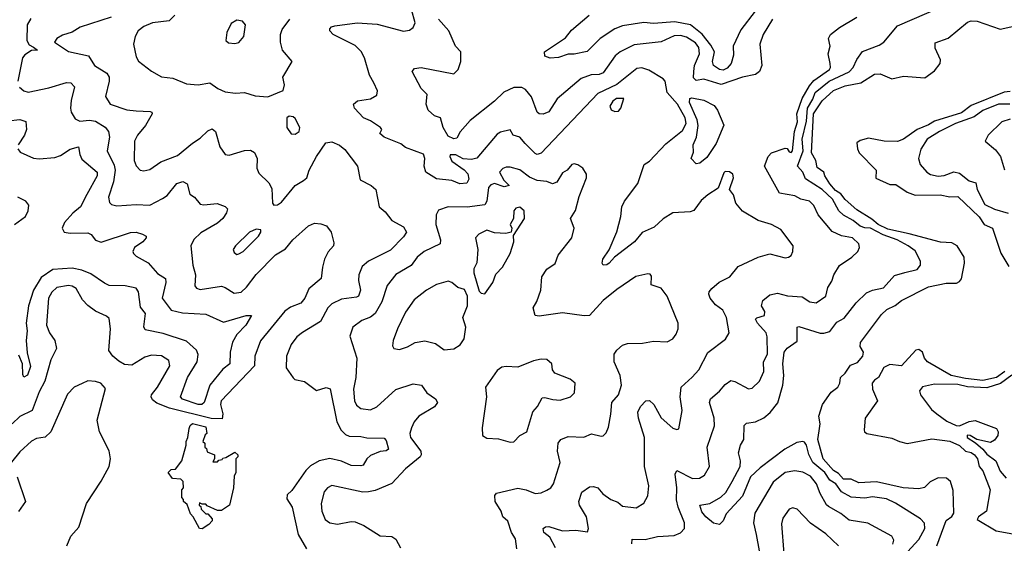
# Model space of a CAD drawing. Extents: x 1892934 to 2008621, y 567149 to 683290.
# Tile 103 of 256: x 1914404 to 1919486, y 635759 to 638462. Entities that reach past the tile are written whole.
import ezdxf

# ---------------------------------------------------------------- set-up
doc = ezdxf.new("R2010")
doc.units = 0

msp = doc.modelspace()

# ---------------------------------------------------------------- linework, layer by layer
at = {"layer": '0CON20XD'}
for points in [[(1917012.9, 637822.9), (1916985, 637854.5), (1916950, 637865), (1916935, 637893.8), (1916885, 637880.5), (1916869, 637871), (1916762.9, 637747.1), (1916735, 637740.7), (1916693.2, 637743.2), (1916655, 637764.6), (1916625.9, 637764.1), (1916624, 637755), (1916635, 637731.9), (1916697.4, 637687.4), (1916716.5, 637666.5), (1916722.2, 637637.8), (1916711.9, 637618.1), (1916674.8, 637614.8), (1916635, 637631.6), (1916555, 637640.8), (1916500.5, 637675), (1916491.8, 637705), (1916495.6, 637745.6), (1916487.8, 637767.8), (1916395, 637802.6), (1916370.4, 637820.4), (1916285.8, 637855), (1916263.3, 637875), (1916273.3, 637895), (1916266.7, 637905), (1916215, 637940), (1916178.6, 637955), (1916131.2, 638005), (1916126.7, 638025), (1916146.9, 638043.1), (1916215, 638053.1), (1916247.9, 638072.1), (1916250.8, 638095), (1916231.9, 638135), (1916209.5, 638175), (1916182.7, 638265), (1916166.7, 638296.7), (1916135, 638328), (1916022, 638385), (1916003.8, 638405), (1916003.8, 638415), (1916013.3, 638425), (1916030.3, 638429.7), (1916145, 638446.2), (1916248.3, 638438.3), (1916385, 638402.5), (1916415, 638407.1), (1916435, 638420.8), (1916444.4, 638445), (1916426.7, 638515)], [(1918986.1, 635713.9), (1919045, 635779.2), (1919075.9, 635835), (1919073.5, 635863.5), (1919053.6, 635885), (1918924.4, 635965.6), (1918878, 635988), (1918805, 635999.1), (1918765, 635992.4), (1918695, 635997.1), (1918645, 636024.5), (1918615.8, 636065), (1918584.3, 636085), (1918559.2, 636125), (1918497.5, 636175), (1918477, 636217), (1918465, 636265.6), (1918455, 636281.1), (1918445, 636283.6), (1918415, 636278.4), (1918353.2, 636245), (1918225, 636148.4), (1918175, 636101.2), (1918135, 636001.7), (1918049.6, 635910.4), (1918034.1, 635875), (1918015, 635856.2), (1917985, 635862.5), (1917945, 635894.7), (1917925, 635920.6), (1917914.3, 635955), (1917965, 635964.1), (1918023, 635997), (1918049.1, 636020.9), (1918081.7, 636078.3), (1918122, 636155), (1918123.6, 636185), (1918113.7, 636226.3), (1918123.4, 636265), (1918141.9, 636295), (1918142.6, 636367.4), (1918155, 636379.2), (1918202, 636385), (1918245, 636406.2), (1918276.7, 636433.3), (1918315.9, 636484.1), (1918343.1, 636575), (1918348.2, 636625), (1918342.3, 636685), (1918349.3, 636745), (1918365, 636766.4), (1918417.2, 636802.8), (1918415.9, 636874.1), (1918425, 636877.1), (1918535, 636842.8), (1918555, 636842.7), (1918585, 636852.7), (1918620.6, 636899.4), (1918658.8, 636921.2), (1918720.2, 636999.8), (1918775, 637050.9), (1918805.3, 637064.7), (1918861.8, 637078.2), (1918919.4, 637140.6), (1918972.6, 637157.4), (1919035, 637172.7), (1919053.3, 637195), (1919052.5, 637215), (1919025, 637268.5), (1918989.6, 637295), (1918932.3, 637325), (1918860.7, 637350.7), (1918795, 637385.1), (1918765, 637386.4), (1918742, 637395), (1918705, 637425.2), (1918655, 637453), (1918631.5, 637475), (1918599, 637535), (1918545.5, 637585.4), (1918459.5, 637639.5), (1918445.9, 637675), (1918417.8, 637705), (1918447.2, 637785), (1918441.9, 637845), (1918465, 637938.5), (1918469.1, 638005), (1918498, 638051.9), (1918509.5, 638085), (1918581.2, 638145), (1918685, 638192.2), (1918704.8, 638215), (1918725, 638255.5), (1918753.1, 638296.9), (1918840.5, 638329.5), (1918864.3, 638345), (1918935, 638429.5), (1919162.2, 638527.8)], [(1914462.1, 638467.9), (1914443.3, 638435), (1914440.7, 638355), (1914452.3, 638332.3), (1914475, 638319.1), (1914496.2, 638303.8), (1914465, 638303), (1914430.2, 638279.8), (1914419, 638265), (1914394.7, 638145)], [(1914875.2, 638474.8), (1914716.6, 638423.4), (1914675, 638397.3), (1914625, 638381.5), (1914595, 638364.2), (1914584.4, 638345), (1914655, 638296.7), (1914758.8, 638275), (1914790, 638225), (1914852.9, 638185), (1914865.5, 638165), (1914865.5, 638145), (1914846.5, 638065), (1914870.5, 638025), (1914956.5, 637996.5), (1915005, 637991.4), (1915078, 637988), (1915085.6, 637985), (1915087.5, 637975), (1915053.4, 637915), (1915012.1, 637865), (1914996.4, 637835), (1914995.4, 637735), (1915005, 637708.1), (1915025, 637685.5), (1915045, 637681.2), (1915075, 637687.7), (1915132.1, 637727.9), (1915218.6, 637761.4), (1915295, 637824.6), (1915335, 637849.5), (1915375, 637888.5), (1915397.9, 637897.9), (1915415, 637884), (1915437.3, 637805), (1915465, 637765.8), (1915485, 637761.9), (1915565, 637786.9), (1915595, 637788.1), (1915615, 637776), (1915629.1, 637745), (1915628.1, 637695), (1915638.7, 637668.7), (1915689.4, 637619.4), (1915705, 637590), (1915709.2, 637515), (1915715, 637504), (1915735, 637505.8), (1915755, 637520), (1915826.2, 637605), (1915868.6, 637631.4), (1915886.4, 637645), (1915898.5, 637685), (1915935.7, 637755), (1915984.6, 637825.4), (1916015, 637831.4), (1916055, 637813.1), (1916082, 637792), (1916146.7, 637705), (1916161.4, 637635), (1916218, 637605), (1916241.2, 637585), (1916260, 637495), (1916289.5, 637469.5), (1916325, 637424.4), (1916385, 637392.9), (1916400.6, 637365), (1916385, 637340), (1916318.1, 637271.9), (1916204.7, 637215.3), (1916172, 637188), (1916153.5, 637145), (1916151.9, 637115), (1916162.2, 637065), (1916152.7, 637035), (1916141.5, 637028.5), (1916065, 637018.4), (1916014.3, 636995), (1915993.6, 636975), (1915956.2, 636903.8), (1915863.6, 636846.4)], [(1915204.3, 638485), (1915176, 638455), (1915090, 638445), (1915045, 638426.9), (1915015, 638403.8), (1915000, 638375), (1914991.9, 638335), (1915005, 638270), (1915017.8, 638247.8), (1915085, 638196.5), (1915135, 638166.8), (1915195, 638160), (1915265, 638130.6), (1915324.2, 638125.8), (1915385, 638136), (1915425.8, 638105.8), (1915465, 638090), (1915517.7, 638082.3), (1915565, 638085.8), (1915619.1, 638069.1), (1915685, 638062.9)], [(1915515, 638338.8), (1915535, 638344), (1915560, 638375), (1915568.8, 638435), (1915553.6, 638453.6), (1915525, 638458.8), (1915495, 638442.5), (1915473.3, 638395), (1915467.5, 638355), (1915481.7, 638341.7), (1915515, 638338.8)], [(1915685, 638062.9), (1915763, 638097), (1915771.2, 638125), (1915762.5, 638165), (1915810, 638245), (1915760.6, 638305), (1915749.5, 638345), (1915750.8, 638385), (1915758.7, 638411.3), (1915798.1, 638465)], [(1918290, 638465), (1918240.9, 638385), (1918223.5, 638335), (1918234.6, 638225), (1918222.7, 638195), (1918201.7, 638178.3), (1918135, 638165.2), (1918025, 638127.6), (1917935, 638155.4), (1917895, 638147.5), (1917882.1, 638162.1), (1917882.7, 638195), (1917887.4, 638225), (1917912.4, 638285), (1917908.6, 638318.6), (1917892.4, 638342.4), (1917845, 638371.3), (1917815, 638379.3), (1917782.2, 638377.8), (1917715, 638347.1), (1917575, 638331.8), (1917503.5, 638296.5), (1917477.9, 638275), (1917415, 638186.7), (1917395, 638178.9), (1917353.7, 638176.3), (1917301.2, 638158.8), (1917177.4, 638052.6), (1917135, 637986.2), (1917105.8, 637974.2), (1917085.4, 637975.4), (1917075, 637984.2), (1917045, 638064.3), (1917015, 638101.5), (1916995, 638112.3), (1916955, 638112.1), (1916901.8, 638088.2), (1916855, 638040.4), (1916728.1, 637941.9), (1916677.6, 637882.4), (1916659.8, 637850.2), (1916645, 637847.3), (1916615, 637860.8), (1916588.8, 637905), (1916575.8, 637955), (1916545, 637964.7), (1916511.4, 637995), (1916502, 638025), (1916507.1, 638075), (1916476.8, 638106.8), (1916430, 638195), (1916440.9, 638209.1), (1916475.5, 638214.5), (1916645, 638182.2), (1916666.9, 638205), (1916680.6, 638245), (1916681.2, 638295), (1916653.6, 638325), (1916619.2, 638405), (1916565.4, 638465)], [(1918200, 638505), (1918125, 638408.8), (1918085.5, 638325), (1918088, 638278), (1918076.5, 638235), (1918055, 638212.1), (1918035, 638201.2), (1918015, 638205.3), (1917985.5, 638225.5), (1917980.2, 638245), (1917990.6, 638295), (1917970.8, 638330.8), (1917926.2, 638386.2), (1917865.6, 638435.6), (1917785, 638450.3), (1917675, 638442.2), (1917625, 638446.4), (1917515, 638430.6), (1917474.8, 638415.2), (1917400, 638365), (1917332.1, 638297.9), (1917265, 638284.1), (1917235, 638283.9), (1917185, 638267.3), (1917142.6, 638262.6), (1917115, 638273.8), (1917112, 638295), (1917221.7, 638368.3), (1917251.8, 638408.2), (1917342.9, 638485)], [(1917563.5, 635756.5), (1917565, 635780), (1917631.8, 635778.2), (1917695, 635794.6), (1917781.7, 635798.3), (1917815, 635813.3), (1917834.3, 635835.7), (1917835.4, 635865), (1917802, 635945), (1917793.8, 635983.8), (1917795.8, 636045), (1917787.5, 636115), (1917795, 636134), (1917876.6, 636093.4), (1917913.3, 636095), (1917938.8, 636111.2), (1917963.6, 636155), (1917951.2, 636255), (1917990, 636365), (1917988.2, 636405), (1917964.5, 636485), (1917968.5, 636505), (1918015, 636543.5), (1918045, 636579.2), (1918075, 636599.6), (1918094.7, 636594.7), (1918165, 636555.6), (1918185, 636559.4), (1918222.3, 636595), (1918245, 636645.7), (1918243.6, 636695), (1918264.1, 636735), (1918262.5, 636825), (1918256.3, 636845), (1918211.1, 636895), (1918202.2, 636915), (1918207.8, 636922.2), (1918248.1, 636935), (1918248.9, 636955), (1918232.1, 636985), (1918238.5, 637011.5), (1918275, 637041.3), (1918315, 637049.1), (1918366.9, 637036.9), (1918441.5, 637031.5), (1918481.2, 637005), (1918515, 636999.6), (1918564.5, 637035), (1918575, 637080), (1918595, 637111.2), (1918605.5, 637145), (1918635, 637192.9), (1918699.2, 637235), (1918730, 637265), (1918737.5, 637285), (1918734.3, 637305), (1918702, 637335), (1918645, 637345.3), (1918597.9, 637367.9), (1918525.5, 637455), (1918502, 637502), (1918479.4, 637525), (1918434.8, 637534.8), (1918405, 637552.2), (1918325.4, 637565.4), (1918248.7, 637705), (1918267.5, 637755), (1918284.8, 637775.2), (1918355, 637798), (1918365, 637796.2), (1918375, 637780), (1918385, 637776), (1918391.8, 637785), (1918402.7, 637885), (1918417.8, 637935), (1918414.3, 637975), (1918442.8, 638055), (1918480.2, 638119.8), (1918502.9, 638147.1), (1918582.7, 638205), (1918588.7, 638215), (1918587.3, 638235), (1918576.7, 638285), (1918586, 638325), (1918578.5, 638365), (1918587.8, 638385), (1918635, 638421.8), (1918725, 638474.4)], [(1919137.1, 635745), (1919185, 635877.1), (1919215, 635897.8), (1919225.9, 635914.1), (1919221.8, 636031.8), (1919208.1, 636078.1), (1919186.7, 636095), (1919145, 636096.2), (1919103.4, 636076.6), (1919073.8, 636046.2), (1919045, 636040), (1918964.2, 636045), (1918826.6, 636076.6), (1918735, 636070.4), (1918695, 636089), (1918655, 636090.6), (1918629.3, 636119.3), (1918604.4, 636135), (1918550.9, 636195), (1918523.7, 636295), (1918529.9, 636339.9), (1918535.2, 636375), (1918528, 636415), (1918547.5, 636475), (1918591.9, 636538.1), (1918626.8, 636565), (1918636.8, 636585), (1918640.5, 636615), (1918665, 636637.8), (1918691.2, 636678.8), (1918727.3, 636692.7), (1918755.2, 636725), (1918758.9, 636745), (1918741.2, 636775), (1918744, 636795), (1918851, 636939), (1918879.6, 636965), (1918922.9, 636987.1), (1918955, 637012.9), (1919095, 637082), (1919185, 637102.3), (1919238.8, 637101.2), (1919255, 637109.4), (1919265, 637124), (1919279.5, 637205), (1919278.9, 637235), (1919241.8, 637295), (1919215, 637309.3), (1919156.5, 637313.5), (1918995, 637356.1), (1918885, 637379.7), (1918835, 637405.1), (1918802.7, 637432.7), (1918725, 637480.2), (1918665, 637533.7), (1918642.4, 637562.4), (1918615, 637579.6), (1918584.5, 637614.6), (1918558.7, 637655), (1918553.6, 637675), (1918519.3, 637699.3), (1918513.2, 637735), (1918490.3, 637775), (1918500.6, 637975), (1918545, 638042.3), (1918604.5, 638095.5), (1918665, 638119.4), (1918745, 638136.3), (1918815, 638180.9), (1918845, 638181.4), (1918905, 638156.7), (1918965, 638170), (1919075, 638162.2), (1919125, 638197.4), (1919155, 638234.7), (1919157.1, 638255), (1919128.1, 638315), (1919128, 638342), (1919195, 638366.7), (1919295, 638449.6), (1919315, 638456.2), (1919345, 638453.3), (1919465, 638412.2), (1919535, 638428.5)], [(1917170, 635735), (1917140.3, 635790.3), (1917108.8, 635815), (1917106.2, 635835), (1917116.9, 635843.1), (1917135, 635845.3), (1917205, 635822.3), (1917275, 635827.3), (1917335, 635817.5), (1917340, 635835), (1917329.2, 635895), (1917293.8, 635955), (1917290.4, 635975), (1917305, 636023.1), (1917345, 636050.6), (1917365, 636052.5), (1917387.5, 636045), (1917413.9, 636013.9), (1917454.6, 635984.6), (1917490.6, 635970.6), (1917515, 635950.5), (1917585, 635942.2), (1917625, 635965.8), (1917645, 636003.3), (1917650.7, 636055), (1917628.7, 636155), (1917629.3, 636305), (1917598.1, 636405), (1917594.8, 636435), (1917608.1, 636465), (1917635, 636494), (1917655, 636495.6), (1917676.9, 636475), (1917715, 636406.9), (1917775, 636353.8), (1917795, 636346.7), (1917805, 636350), (1917823.5, 636445), (1917812.7, 636515), (1917817.7, 636565), (1917875, 636615.6), (1917908.8, 636655), (1917955.8, 636744.2), (1918047.2, 636812.8), (1918065.6, 636845), (1918052.5, 636925), (1918032.3, 636962.3), (1917995, 636988.9), (1917967.8, 637025), (1917960.6, 637045), (1917963.2, 637056.8), (1917975.6, 637074.4), (1918013.8, 637106.2), (1918068.6, 637135), (1918112.4, 637187.6), (1918214.5, 637235.5), (1918275, 637252.5), (1918355, 637232.9), (1918372.5, 637235), (1918385, 637244), (1918394.2, 637265), (1918395.8, 637295), (1918331.7, 637378.3), (1918283.3, 637405), (1918215, 637425.6), (1918133.7, 637473.7), (1918100, 637515), (1918087.5, 637557.5), (1918066.7, 637585), (1918087.2, 637645), (1918085.3, 637665), (1918067, 637677), (1918045, 637677.3), (1918038.2, 637671.8), (1918008.1, 637591.9), (1917955, 637558), (1917921.8, 637528.2), (1917883.8, 637476.2), (1917865, 637469.1), (1917774.6, 637465.4), (1917725, 637434.1), (1917679.2, 637390.8), (1917617.2, 637362.8), (1917577.6, 637315), (1917474.5, 637235.5), (1917447.1, 637205), (1917435, 637195.8), (1917415, 637193.8), (1917410, 637205), (1917414.3, 637225), (1917446.4, 637273.6), (1917485, 637366.2), (1917506.2, 637445), (1917511.5, 637495), (1917525.4, 637524.6), (1917593.6, 637616.4), (1917627.5, 637715), (1917655, 637731.1), (1917739.1, 637820.9), (1917825, 637888.8), (1917843.4, 637925), (1917838.3, 637955), (1917798.9, 638025), (1917746.2, 638085), (1917734.6, 638145), (1917725, 638156.2), (1917650.6, 638200.6), (1917615, 638213.1), (1917589.6, 638210.4), (1917485, 638126.7), (1917388.6, 638081.4), (1917095, 637772.3), (1917075, 637766.6), (1917065, 637770.3), (1917012.9, 637822.9)], [(1914403.3, 638113.3), (1914425, 638094.3), (1914448.3, 638088.3), (1914555, 638109.1), (1914645, 638137.2), (1914667.5, 638135), (1914686.9, 638115), (1914668.9, 638045), (1914666.2, 638005), (1914670, 637985), (1914689.6, 637949.6), (1914715, 637938.5), (1914765, 637943.3), (1914795, 637937.5), (1914845, 637907.7), (1914862.1, 637885), (1914867.3, 637855), (1914855.4, 637785), (1914891.1, 637711.1), (1914896.7, 637685), (1914887.7, 637625), (1914862.4, 637545), (1914867.9, 637517.9), (1914878.5, 637508.5), (1914905, 637500.5), (1915005, 637507.5), (1915075, 637504.5), (1915141.4, 637538.6), (1915165.2, 637554.8), (1915215, 637616.9), (1915246.6, 637626.6), (1915267.5, 637615), (1915281.8, 637561.8), (1915305.8, 637545), (1915335, 637510), (1915355, 637505.5), (1915423.4, 637513.4), (1915465, 637498), (1915476, 637485), (1915471.4, 637465), (1915451.9, 637435), (1915425, 637411.8), (1915338.2, 637361.8), (1915303, 637327), (1915287.8, 637295), (1915298.1, 637195), (1915310.7, 637145), (1915308.1, 637088.1), (1915315.6, 637075.6), (1915335, 637068.9), (1915445, 637085.3), (1915465, 637080), (1915510.8, 637050.8), (1915547.5, 637055), (1915575, 637080.5), (1915625, 637146.5), (1915725, 637248.6), (1915775, 637278.6), (1915814.2, 637325), (1915895, 637397.1), (1915925, 637412), (1915958.3, 637408.3), (1915987.3, 637397.3), (1916011.2, 637365), (1916025, 637310), (1916023.3, 637295), (1915996.2, 637263.8), (1915977.7, 637225), (1915966.1, 637185), (1915960, 637125), (1915896.9, 637073.1), (1915875.9, 637024.1), (1915855, 636997.5), (1915801.9, 636978.1), (1915772.4, 636957.6), (1915646.4, 636803.6), (1915616.8, 636725), (1915615.3, 636675), (1915443.8, 636495), (1915440, 636475), (1915453, 636427), (1915448.8, 636401.2), (1915392.6, 636402.6), (1915176.5, 636456.5), (1915112.3, 636482.3), (1915089.9, 636499.9), (1915082.2, 636515), (1915084.5, 636525), (1915114.7, 636565.3), (1915178.8, 636675), (1915173, 636703), (1915136, 636726), (1915085, 636730.4), (1915050.1, 636719.9), (1914982.1, 636677.9), (1914945, 636681.5), (1914915, 636698.5), (1914884.2, 636725), (1914864.6, 636754.6), (1914873.3, 636865), (1914865, 636918.8), (1914851.8, 636931.8), (1914795, 636957.8), (1914755, 636986.2), (1914728.8, 637015), (1914694.7, 637074.7), (1914675, 637086.8), (1914655, 637090.3), (1914595, 637080), (1914569.2, 637055), (1914552.1, 637025), (1914542.5, 636885), (1914557.7, 636845), (1914585.7, 636805), (1914594.5, 636765), (1914564.4, 636705.6), (1914533.9, 636595), (1914505, 636540), (1914468.9, 636445), (1914405, 636413.8), (1914365, 636376.2)], [(1917475, 637987.9), (1917495, 637989.5), (1917506.8, 638005), (1917522.5, 638055), (1917483.5, 638055), (1917465, 638040.4), (1917449.6, 638015), (1917456.1, 637996.1), (1917475, 637987.9)], [(1917895, 637716.9), (1917868.9, 637745), (1917882.1, 637777.9), (1917879.6, 637815), (1917897.6, 637855), (1917905.2, 637915), (1917899.7, 637945), (1917860, 638035), (1917862.9, 638055), (1917872.1, 638057.9), (1917935, 638045.5), (1917988.9, 638018.9), (1918005.2, 637995.2), (1918037.3, 637917.3), (1917998.3, 637821.7), (1917950.2, 637749.8), (1917915, 637721.5), (1917895, 637716.9)], [(1919515, 638090.8), (1919485, 638088.1), (1919315, 638018.1), (1919265, 637981.1), (1919125, 637937.7), (1919095, 637918.7), (1919035.2, 637895), (1918965, 637844.1), (1918935, 637833.3), (1918865, 637834), (1918785, 637849.8), (1918741.5, 637838.5), (1918725, 637826.7), (1918727.5, 637795), (1918736.7, 637775), (1918824.6, 637685), (1918823.2, 637643.2), (1918895, 637610.7), (1918925, 637610.9), (1918985, 637572), (1919025, 637556.2), (1919155, 637556.8), (1919205, 637547.6), (1919245, 637548.1), (1919355, 637444.4), (1919382.2, 637405), (1919424.1, 637385), (1919466.9, 637256.9), (1919508.3, 637188.3)], [(1919514.8, 638025.2), (1919455, 638025.5), (1919375, 637993.7), (1919329.9, 637960.1), (1919234.5, 637925), (1919150.9, 637885), (1919086.8, 637845), (1919055, 637794), (1919042.5, 637745), (1919051.9, 637715), (1919085.5, 637675), (1919105, 637662.5), (1919145, 637653.1), (1919175, 637657.5), (1919225, 637676.8), (1919255, 637668.9), (1919305, 637629.7), (1919339.4, 637619.4), (1919346.2, 637585), (1919385, 637507.3), (1919435, 637484.1), (1919505, 637462.6)], [(1915825, 637870), (1915846, 637885), (1915850, 637905), (1915825, 637951.2), (1915815, 637960), (1915795, 637963.8), (1915783.3, 637955), (1915783.3, 637905), (1915805, 637872.5), (1915825, 637870)], [(1914345, 637939.2), (1914405, 637946.4), (1914436.4, 637936.4), (1914438.9, 637895), (1914429.1, 637865), (1914396.2, 637815)], [(1919515, 637947.6), (1919472.5, 637935), (1919402.9, 637865), (1919387.5, 637835), (1919439.8, 637789.8), (1919465.3, 637755.3), (1919485.9, 637685.9)], [(1914394.5, 637794.5), (1914407.2, 637777.2), (1914475, 637747.3), (1914505, 637743.9), (1914585, 637749.7), (1914615, 637760.3), (1914665, 637793.5), (1914707.5, 637805), (1914714, 637765), (1914725, 637742.5), (1914803.8, 637675), (1914803.3, 637655), (1914751, 637559), (1914718.2, 637495), (1914677.7, 637462.3), (1914635.4, 637415), (1914622.7, 637385), (1914634.2, 637365), (1914665, 637358.9), (1914755, 637361.6), (1914772.3, 637352.3), (1914795, 637324.4), (1914825, 637313.8), (1914975, 637363.9), (1915004.7, 637364.7), (1915038, 637355), (1915056, 637345), (1915057.5, 637335), (1915040, 637315), (1914997.1, 637285), (1914987.5, 637265), (1914990.8, 637255), (1915005, 637241.2), (1915066.8, 637206.8), (1915115, 637151.4), (1915156.8, 637125), (1915158.1, 637105), (1915139.4, 637025), (1915185, 636962.5), (1915245, 636947.8), (1915365, 636941.1), (1915455, 636900), (1915572.5, 636935), (1915600, 636935), (1915570.4, 636885), (1915524.2, 636835.8), (1915502.6, 636797.4), (1915490, 636745), (1915488.5, 636685), (1915451.7, 636658.3), (1915385.2, 636575), (1915356.1, 636485), (1915343.9, 636476.1), (1915325, 636474.6), (1915245, 636503.3), (1915234.1, 636515), (1915270, 636615), (1915319.5, 636695), (1915325.9, 636734.1), (1915316.3, 636756.3), (1915265, 636802.9), (1915145, 636842.5), (1915050.8, 636860.8), (1915045.4, 636875.4), (1915053.8, 636945), (1915028.2, 636978.2), (1915016.6, 637056.6), (1915005, 637075.6), (1914947.5, 637087.5), (1914865, 637089.2), (1914841.1, 637101.1), (1914770.6, 637150.6), (1914725, 637169.4), (1914675, 637179), (1914575, 637171.5), (1914515, 637131.2), (1914475.1, 637064.9), (1914449.8, 636985), (1914438.1, 636895), (1914442.3, 636855), (1914438.2, 636805), (1914442.8, 636742.8), (1914459.1, 636670.9), (1914445, 636626.2), (1914425, 636616.7), (1914419.5, 636629.5), (1914419.2, 636685), (1914400.2, 636730.2)], [(1916970, 635730), (1916962.4, 635782.4), (1916941.6, 635815), (1916923.4, 635873.4), (1916897.5, 635895), (1916889.1, 635925), (1916858.6, 635975), (1916855.8, 636005), (1916865, 636016.9), (1916975, 636044.2), (1917017.5, 636035), (1917065, 636015.8), (1917095, 636019.4), (1917125, 636032.2), (1917144.7, 636045.3), (1917159.4, 636065), (1917192.7, 636175), (1917179.2, 636235), (1917182.7, 636275), (1917196, 636294), (1917235, 636310.8), (1917315, 636306.9), (1917355, 636323.1), (1917405, 636312), (1917415, 636314), (1917430.3, 636329.7), (1917442, 636358), (1917455.4, 636425), (1917460.7, 636485), (1917494.5, 636525), (1917509.1, 636575), (1917502.5, 636625), (1917471.9, 636695), (1917472.9, 636735), (1917485.8, 636755), (1917515, 636781.4), (1917540.2, 636789.8), (1917617.9, 636792.1), (1917675, 636802.9), (1917745, 636798.9), (1917775.4, 636814.6), (1917792.4, 636837.6), (1917801.9, 636865), (1917801.9, 636895), (1917745.7, 637035), (1917715.4, 637075.4), (1917662.5, 637092.5), (1917665, 637137.5), (1917657.8, 637147.8), (1917645, 637150.6), (1917584.7, 637135.3), (1917485, 637069.1), (1917415, 637011.5), (1917345.3, 636934.7), (1917316.9, 636933.1), (1917205, 636948.4), (1917085, 636931.4), (1917064.5, 636934.5), (1917054.5, 636975), (1917073.5, 637006.5), (1917094, 637065), (1917098.1, 637135), (1917125, 637174.2), (1917167.6, 637202.4), (1917183.8, 637246.2), (1917254, 637335), (1917266.2, 637385), (1917246.7, 637435), (1917273, 637477), (1917291.7, 637548.3), (1917330, 637645), (1917330, 637665), (1917310, 637695), (1917285, 637712.9), (1917265, 637718), (1917254, 637715), (1917228.8, 637685), (1917205, 637671.2), (1917176.6, 637623.4), (1917154.6, 637614.6), (1917125, 637626.1), (1917075, 637632.2), (1917035, 637648.5), (1916985, 637685.9), (1916935, 637700.8), (1916915, 637700.6), (1916897.3, 637692.7), (1916880, 637675), (1916902.9, 637632.9), (1916930, 637605), (1916905, 637599.6), (1916855, 637615.9), (1916835, 637609.7), (1916824.3, 637595), (1916815.2, 637524.8), (1916804.8, 637505.2), (1916713.1, 637493.1), (1916615, 637495.5), (1916565, 637478.8), (1916554, 637455), (1916552.2, 637405), (1916576.5, 637325), (1916574.4, 637305), (1916491.8, 637265), (1916454.6, 637235), (1916425, 637192.3), (1916345, 637146.2), (1916300.8, 637089.2), (1916273.2, 637005), (1916238.2, 636945), (1916215, 636926), (1916168.9, 636908.9)], [(1914376.3, 637403.7), (1914433.1, 637445), (1914447.3, 637475), (1914450.4, 637505), (1914435.6, 637525), (1914394, 637545)], [(1916805, 637046.7), (1916845.3, 637104.7), (1916861.7, 637148.3), (1916895.9, 637184.1), (1916935.5, 637255), (1916953.8, 637315), (1916953, 637347), (1917010, 637435), (1917007.5, 637475), (1916985, 637493.8), (1916965, 637488), (1916954.3, 637475), (1916952.9, 637435), (1916936, 637405), (1916943.8, 637385), (1916940, 637365), (1916912.3, 637357.7), (1916855, 637361.5), (1916815, 637375.4), (1916774, 637355), (1916757.1, 637335), (1916768.9, 637275), (1916763.4, 637206.6), (1916748.1, 637175), (1916747.5, 637155), (1916775, 637060), (1916785, 637050), (1916805, 637046.7)], [(1915525, 637250), (1915535, 637253.3), (1915556.7, 637265), (1915635.8, 637345), (1915648.8, 637365), (1915647.7, 637377.7), (1915625, 637380), (1915590, 637365), (1915518, 637295), (1915506.2, 637275), (1915510.5, 637260.5), (1915525, 637250)], [(1916595, 636757.5), (1916645, 636763.3), (1916676.6, 636783.4), (1916697.5, 636815), (1916706.2, 636875), (1916690.6, 636925), (1916715.6, 636985), (1916715.6, 637035), (1916699.2, 637069.2), (1916665, 637079.6), (1916635, 637104.5), (1916615, 637111.2), (1916555.3, 637094.7), (1916502.9, 637065), (1916439.1, 637015), (1916395, 636951.4), (1916353.3, 636865), (1916331.5, 636805), (1916327.7, 636777.7), (1916334.3, 636764.3), (1916365, 636760), (1916405, 636772.2), (1916445, 636794.5), (1916495, 636804.5), (1916549.6, 636789.6), (1916595, 636757.5)], [(1916168.9, 636908.9), (1916123.1, 636875), (1916107.9, 636827.9), (1916143.9, 636713.9), (1916139.1, 636615), (1916126.6, 636555), (1916131.5, 636495), (1916142.3, 636472.3), (1916165.4, 636455.4), (1916215, 636446.9), (1916246.8, 636463.2), (1916345, 636552.3), (1916435, 636581.2), (1916478.5, 636575), (1916504.8, 636534.8), (1916550, 636505), (1916560.6, 636485), (1916545, 636463.3), (1916464.4, 636415), (1916440, 636385), (1916426.2, 636355), (1916417.9, 636325), (1916420.9, 636305), (1916473.5, 636235), (1916476.7, 636215), (1916471.1, 636205), (1916395, 636143.3), (1916325, 636067.1), (1916239.3, 636030.7), (1916205, 636023.8), (1916175, 636022.7), (1916015, 636057.1), (1915992, 636045), (1915975.8, 636025), (1915960.5, 635965), (1915963.3, 635925), (1915981.1, 635881.1), (1916004.5, 635864.5), (1916045, 635856.9), (1916115, 635870.5), (1916135, 635869.1), (1916179.8, 635849.8), (1916265, 635796.9), (1916325, 635793.5), (1916345, 635779.4), (1916368.9, 635735)], [(1915863.6, 636846.4), (1915834.8, 636825.2), (1915805, 636785.7), (1915780.4, 636725), (1915780, 636665), (1915815, 636612.5), (1915824.1, 636604.1), (1915874.5, 636594.5), (1915935, 636548), (1915985, 636563.3), (1916005.9, 636555.9), (1916040, 636385), (1916062.5, 636342.5), (1916085, 636320), (1916105, 636311.1), (1916165, 636310), (1916195, 636302.4), (1916285, 636301.4), (1916295, 636290), (1916307.5, 636245), (1916295, 636235.7), (1916265, 636232.8), (1916215, 636212.7), (1916195.4, 636195), (1916177.1, 636162.9), (1916165, 636158.2), (1916115, 636160), (1916065, 636183.1), (1916005, 636196.3), (1915949.4, 636185), (1915905, 636158.9), (1915880.4, 636135), (1915808.8, 636031.2), (1915785, 636009.2), (1915782.2, 635987.8), (1915809.6, 635945), (1915840.9, 635805), (1915885, 635730.4)], [(1919488.3, 636645), (1919445.7, 636615), (1919375, 636599.4), (1919285, 636608.8), (1919211.5, 636625), (1919090, 636695), (1919073.8, 636715), (1919063.8, 636745), (1919045, 636759.2), (1919028.8, 636755), (1918955, 636674.5), (1918895, 636681.7), (1918863.5, 636666.5), (1918835.5, 636614.5), (1918815, 636601.6), (1918803.5, 636585), (1918804.7, 636555), (1918830.4, 636495), (1918767.5, 636405), (1918762, 636345), (1918764.2, 636335), (1918775.9, 636325.9), (1918905, 636300.9), (1918944.3, 636285), (1918985, 636274.4), (1919112.3, 636297.7), (1919205, 636286), (1919255, 636264.1), (1919285, 636233.8), (1919315, 636226.7), (1919331.8, 636215), (1919347.6, 636195), (1919355.2, 636155.2), (1919375, 636133.3), (1919412.6, 636035), (1919393.8, 635925), (1919352.5, 635895), (1919345, 635882), (1919443.1, 635823.1), (1919586.9, 635796.9)], [(1916935, 636281.1), (1916955, 636281.9), (1916985, 636315.8), (1917020.8, 636335), (1917051.9, 636438.1), (1917075.8, 636465), (1917100.2, 636509.8), (1917115, 636512.2), (1917155, 636500.4), (1917192.9, 636497.1), (1917246.2, 636515), (1917267.5, 636535), (1917270, 636585), (1917245.8, 636605.8), (1917165, 636637.5), (1917153.3, 636655), (1917150, 636685), (1917125, 636708), (1917095, 636710), (1917055, 636700.6), (1916975, 636667.3), (1916915, 636671.8), (1916892.6, 636667.4), (1916868.8, 636651.2), (1916808.6, 636565), (1916812.9, 636515), (1916790.6, 636355), (1916792.5, 636315), (1916815, 636301.2), (1916875, 636298.1), (1916935, 636281.1)], [(1914647.5, 635745), (1914668.2, 635795), (1914708.5, 635841.5), (1914748.8, 635965), (1914825, 636080), (1914865.3, 636155), (1914872.1, 636195), (1914865.3, 636235.3), (1914815.4, 636335), (1914803.1, 636395), (1914847.4, 636557.4), (1914822, 636585), (1914794.6, 636594.6), (1914755, 636597.3), (1914725.8, 636584.2), (1914685, 636564), (1914651.5, 636528.5), (1914564.6, 636335), (1914535, 636306.7), (1914491.1, 636298.9), (1914465, 636285.6), (1914405, 636230.5), (1914361.9, 636178.1)], [(1919523.6, 636626.4), (1919465.6, 636584.4), (1919395, 636560.8), (1919295, 636567), (1919245, 636577.7), (1919125, 636579.5), (1919063.2, 636566.8), (1919048.2, 636545), (1919052.5, 636525), (1919109.3, 636449.3), (1919137, 636427), (1919189.2, 636389.2), (1919237.4, 636367.4), (1919255, 636365.6), (1919305, 636387.6), (1919335, 636391.9), (1919445, 636350.8), (1919454.4, 636335), (1919451.8, 636315), (1919435, 636290.5), (1919415, 636278.4), (1919344.3, 636294.3), (1919310, 636315), (1919293.9, 636316.1), (1919294.3, 636305), (1919337.7, 636277.7), (1919375.5, 636245.5), (1919395, 636218.4), (1919441.8, 636185), (1919465, 636131.1), (1919495.2, 636095.2)], [(1915345, 635834), (1915332.5, 635835), (1915300, 635895), (1915285, 635910), (1915268.3, 635958.3), (1915250, 635975), (1915250, 635985), (1915240, 635995), (1915240, 636035), (1915250, 636045), (1915248.3, 636078.3), (1915235, 636090), (1915193, 636093), (1915170, 636125), (1915185, 636140), (1915208.3, 636141.7), (1915240, 636185), (1915262.5, 636265), (1915262.5, 636285), (1915272.5, 636305), (1915278.3, 636351.7), (1915283, 636367), (1915295, 636377.5), (1915365, 636360), (1915370, 636325), (1915361.7, 636318.3), (1915350, 636285), (1915360, 636275), (1915360, 636255), (1915368.3, 636248.3), (1915371.7, 636231.7), (1915410, 636215), (1915410, 636195), (1915400, 636180), (1915425, 636180), (1915431.7, 636188.3), (1915448.3, 636191.7), (1915451.7, 636198.3), (1915468.3, 636201.7), (1915515, 636230), (1915530, 636215), (1915530, 636205), (1915520, 636195), (1915520, 636125), (1915510, 636105), (1915507.5, 636045), (1915487.5, 635955), (1915445, 635927.5), (1915425, 635927.5), (1915371.7, 635951.7), (1915365, 635960), (1915345, 635960), (1915331.7, 635968.3), (1915330, 635955), (1915338.3, 635948.3), (1915340, 635935), (1915365, 635910), (1915375, 635910), (1915397.5, 635885), (1915396.7, 635875), (1915380, 635855), (1915345, 635834)], [(1918910.9, 635755), (1918916.1, 635775), (1918905.4, 635795.4), (1918782, 635862), (1918685, 635877.9), (1918642.2, 635912.2), (1918577.9, 635947.9), (1918567.1, 635957.1), (1918535.2, 636015), (1918515.8, 636065), (1918485.2, 636105), (1918445, 636125.6), (1918405, 636132.6), (1918355, 636124.1), (1918292.1, 636075), (1918198.5, 635915), (1918190.5, 635865), (1918204.2, 635804.2)], [(1914391.7, 636101.7), (1914433.3, 635975), (1914397.1, 635922.9)], [(1918630, 635745), (1918565, 635807.7), (1918485, 635863.3), (1918415.8, 635935.8), (1918395, 635942), (1918375, 635934.3), (1918341.7, 635888.3), (1918335, 635860), (1918347.1, 635705)], [(1918204.2, 635804.2), (1918231.6, 635655)]]:
    msp.add_lwpolyline(points, dxfattribs=at)

doc.saveas('drawing.dxf')
